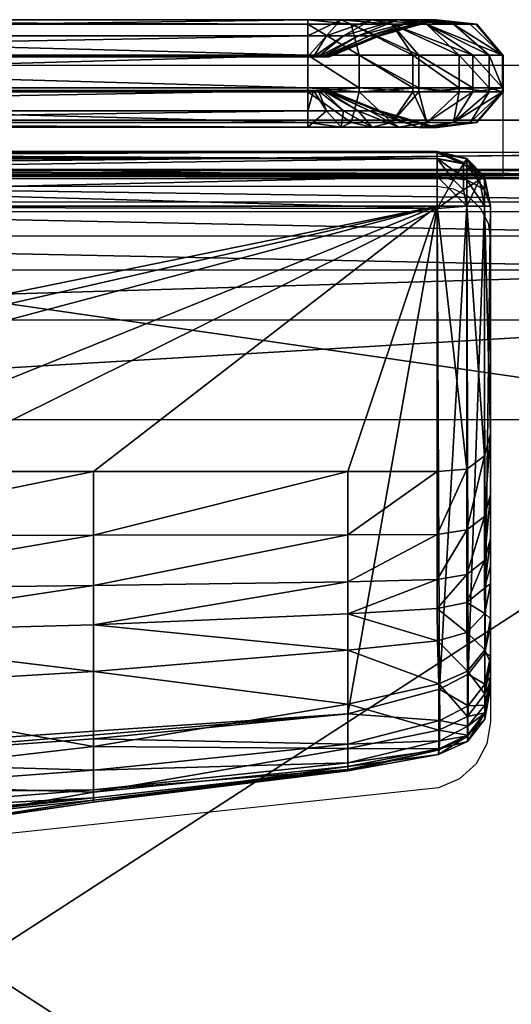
# Model space of a CAD drawing. Header units: inches. Extents: x -211 to 145, y -42 to 108.
# Tile 76 of 222: x -95.34 to -89.5, y 96.1 to 107.81. Entities that reach past the tile are written whole.
import ezdxf

# ---------------------------------------------------------------- set-up
doc = ezdxf.new("R2010")
doc.units = ezdxf.units.IN
doc.header["$MEASUREMENT"] = 0
for name, color, linetype in [('A-FURN', 7, 'Continuous'), ('A-FURN-P-SEAT', 2, 'Continuous'), ('A-FURN-P-SEAT-T', 2, 'Continuous')]:
    doc.layers.add(name, color=color, linetype=linetype)
doc.layers.add('CET color Grey57', color=7, linetype='Continuous', true_color=0x91938e)
doc.layers.add('CET color Grey65', color=7, linetype='Continuous', true_color=0xa4a5aa)
doc.styles.add('Arial', font='arial.ttf')

# ---------------------------------------------------------------- blocks, each defined once
blk = doc.blocks.new('*C25')
at = {"layer": 'A-FURN-P-SEAT', "linetype": 'Continuous'}
blk.add_line((16.25, 15.697), (16.25, 17.01), dxfattribs=at)
blk.add_line((16.25, 15.697), (16.25, 17.01), dxfattribs=at)
for points in [[(-24.537, -17.01), (-24.537, 16.216), (-24.477, 16.52), (-24.305, 16.777), (-24.047, 16.95), (-23.743, 17.01), (23.743, 17.01), (24.047, 16.95), (24.305, 16.777), (24.477, 16.52), (24.537, 16.216), (24.537, -17.01)], [(23.881, -17.01), (23.881, 15.559), (23.82, 15.863), (23.648, 16.121), (23.391, 16.293), (23.087, 16.354), (-23.087, 16.354), (-23.391, 16.293), (-23.648, 16.121), (-23.82, 15.863), (-23.881, 15.559), (-23.881, -17.01)], [(-24.537, -17.01), (-24.537, 16.216), (-24.477, 16.52), (-24.305, 16.777), (-24.047, 16.95), (-23.743, 17.01), (23.743, 17.01), (24.047, 16.95), (24.305, 16.777), (24.477, 16.52), (24.537, 16.216), (24.537, -17.01)], [(23.881, -17.01), (23.881, 15.559), (23.82, 15.863), (23.648, 16.121), (23.391, 16.293), (23.087, 16.354), (-23.087, 16.354), (-23.391, 16.293), (-23.648, 16.121), (-23.82, 15.863), (-23.881, 15.559), (-23.881, -17.01)], [(-23.881, -17.01), (-23.881, 15.559), (-23.82, 15.863), (-23.648, 16.121), (-23.391, 16.293), (-23.087, 16.354), (23.087, 16.354), (23.391, 16.293), (23.648, 16.121), (23.82, 15.863), (23.881, 15.559), (23.881, -17.01)], [(23.224, -17.01), (23.224, 14.903), (23.164, 15.207), (22.992, 15.464), (22.734, 15.637), (22.43, 15.697), (-22.43, 15.697), (-22.734, 15.637), (-22.992, 15.464), (-23.164, 15.207), (-23.224, 14.903), (-23.224, -17.01)], [(-23.881, -17.01), (-23.881, 15.559), (-23.82, 15.863), (-23.648, 16.121), (-23.391, 16.293), (-23.087, 16.354), (23.087, 16.354), (23.391, 16.293), (23.648, 16.121), (23.82, 15.863), (23.881, 15.559), (23.881, -17.01)], [(23.224, -17.01), (23.224, 14.903), (23.164, 15.207), (22.992, 15.464), (22.734, 15.637), (22.43, 15.697), (-22.43, 15.697), (-22.734, 15.637), (-22.992, 15.464), (-23.164, 15.207), (-23.224, 14.903), (-23.224, -17.01)], [(-15.463, 15.57), (15.463, 15.57), (15.66, 15.539), (15.837, 15.448), (15.978, 15.307), (16.069, 15.13), (16.1, 14.933), (16.1, 9.21), (16.056, 8.944), (15.927, 8.708), (15.729, 8.526), (15.482, 8.419), (0, 6.772), (-15.482, 8.419)], [(-15.463, 15.57), (15.463, 15.57), (15.66, 15.539), (15.837, 15.448), (15.978, 15.307), (16.069, 15.13), (16.1, 14.933), (16.1, 9.21), (16.056, 8.944), (15.927, 8.708), (15.729, 8.526), (15.482, 8.419), (0, 6.772), (-15.482, 8.419)]]:
    blk.add_lwpolyline(points, dxfattribs=at)
blk.add_lwpolyline([(-22.01, -17.01), (-22.312, -16.95), (-22.567, -16.779), (-22.737, -16.524), (-22.797, -16.223), (-22.797, 14.483), (-22.737, 14.784), (-22.567, 15.039), (-22.312, 15.21), (-22.01, 15.27), (22.01, 15.27), (22.312, 15.21), (22.567, 15.039), (22.737, 14.784), (22.797, 14.483), (22.797, -16.223), (22.737, -16.524), (22.567, -16.779), (22.312, -16.95), (22.01, -17.01), (-22.01, -17.01)], close=True, dxfattribs=at)
blk.add_lwpolyline([(-22.01, -17.01), (-22.312, -16.95), (-22.567, -16.779), (-22.737, -16.524), (-22.797, -16.223), (-22.797, 14.483), (-22.737, 14.784), (-22.567, 15.039), (-22.312, 15.21), (-22.01, 15.27), (22.01, 15.27), (22.312, 15.21), (22.567, 15.039), (22.737, 14.784), (22.797, 14.483), (22.797, -16.223), (22.737, -16.524), (22.567, -16.779), (22.312, -16.95), (22.01, -17.01), (-22.01, -17.01)], close=True, dxfattribs=at)
at = {"layer": 'A-FURN-P-SEAT-T', "linetype": 'Continuous', "style": 'Arial'}
blk.add_attdef('ITEXT', (-9.252, -17.234), '', height=2.8, dxfattribs=at).dxf.unprotected_set("ltscale", 0)
blk = doc.blocks.new('*C47')
at = {"layer": 'CET color Grey57', "linetype": 'Continuous'}
mesh = blk.add_polyface(dxfattribs=at)
corners = [(13.929, 17.127, 49.909), (13.929, 17.497, 49.595), (0, 17.494, 49.595), (0, 17.128, 49.909), (13.929, 17.549, 49.112), (0, 17.55, 49.119), (13.929, 17.358, 48.442), (0, 17.357, 48.443), (13.929, 17.107, 47.839), (0, 17.11, 47.839), (14.538, 17.127, 49.899), (13.929, 16.742, 49.909), (14.538, 16.742, 49.9), (14.148, 17.358, 48.413), (13.993, 17.107, 47.831), (14.32, 17.549, 49.061), (14.444, 17.497, 49.528), (13.929, 17.127, 0.383), (0, 17.128, 0.383), (0, 17.494, 0.696), (13.929, 17.497, 0.696), (0, 17.55, 1.173), (13.929, 17.549, 1.18), (0, 17.357, 1.849), (13.929, 17.358, 1.85), (0, 17.11, 2.453), (13.929, 17.107, 2.453), (14.537, 17.127, 0.384), (14.537, 16.742, 0.384), (13.929, 16.742, 0.383), (13.993, 17.107, 2.461), (14.148, 17.358, 1.878), (14.32, 17.549, 1.231), (14.444, 17.497, 0.763), (0, 16.742, 49.909), (0, 16.742, 0.383), (14.18, 17.107, 13.817), (14.051, 17.107, 47.807), (14.1, 17.107, 47.77), (14.138, 17.107, 47.72), (14.162, 17.107, 47.663), (14.17, 17.107, 47.603)]
mesh.append_faces([[corners[k] for k in face] for face in [(0, 1, 2, 0), (0, 2, 3, 0), (1, 4, 5, 1), (1, 5, 2, 1), (4, 6, 7, 4), (4, 7, 5, 4), (6, 8, 9, 6), (6, 9, 7, 6), (1, 0, 10, 1), (0, 11, 12, 0), (8, 6, 13, 8), (8, 13, 14, 8), (6, 4, 15, 6), (4, 1, 16, 4), (17, 18, 19, 17), (17, 19, 20, 17), (20, 19, 21, 20), (20, 21, 22, 20), (22, 21, 23, 22), (22, 23, 24, 22), (24, 23, 25, 24), (24, 25, 26, 24), (20, 27, 17, 20), (17, 28, 29, 17), (26, 30, 31, 26), (26, 31, 24, 26), (24, 31, 32, 24), (24, 32, 22, 24), (22, 33, 20, 22), (11, 0, 3, 11), (11, 3, 34, 11), (35, 18, 17, 35), (35, 17, 29, 35), (36, 30, 26, 36), (36, 26, 8, 36), (8, 14, 37, 8), (8, 37, 38, 8), (8, 38, 39, 8), (8, 39, 40, 8), (8, 40, 41, 8), (8, 41, 36, 8), (9, 8, 26, 9), (9, 26, 25, 9)]])
mesh = blk.add_polyface(dxfattribs=at)
corners = [(13.929, 17.497, 49.595), (14.538, 17.127, 49.899), (14.444, 17.497, 49.528), (13.929, 17.127, 49.909), (14.538, 16.742, 49.9), (13.929, 17.358, 48.442), (14.32, 17.549, 49.061), (14.148, 17.358, 48.413), (13.929, 17.549, 49.112), (13.993, 17.107, 47.831), (14.351, 17.358, 48.33), (14.051, 17.107, 47.807), (14.685, 17.549, 48.911), (14.926, 17.497, 49.33), (14.525, 17.358, 48.197), (14.1, 17.107, 47.77), (14.998, 17.549, 48.671), (14.659, 17.358, 48.023), (14.138, 17.107, 47.72), (14.744, 17.358, 47.82), (14.162, 17.107, 47.663), (14.773, 17.358, 47.603), (14.17, 17.107, 47.603), (14.783, 17.357, 13.817), (14.18, 17.107, 13.817), (13.929, 17.497, 0.696), (14.444, 17.497, 0.763), (14.537, 17.127, 0.384), (13.929, 17.127, 0.383), (14.537, 16.742, 0.384), (13.929, 17.549, 1.18), (14.32, 17.549, 1.231), (13.993, 17.107, 2.461), (14.051, 17.107, 2.484), (14.351, 17.358, 1.962), (14.148, 17.358, 1.878), (14.685, 17.549, 1.381), (14.926, 17.497, 0.962), (14.1, 17.107, 2.522), (14.525, 17.358, 2.095), (14.998, 17.549, 1.62), (14.138, 17.107, 2.571), (14.659, 17.358, 2.269), (14.162, 17.107, 2.629), (14.744, 17.358, 2.472), (14.17, 17.107, 2.689), (14.773, 17.358, 2.689)]
mesh.append_faces([[corners[k] for k in face] for face in [(0, 1, 2, 0), (3, 4, 1, 3), (5, 6, 7, 5), (8, 2, 6, 8), (9, 7, 10, 9), (9, 10, 11, 9), (7, 6, 12, 7), (7, 12, 10, 7), (6, 2, 13, 6), (11, 10, 14, 11), (11, 14, 15, 11), (10, 16, 14, 10), (15, 14, 17, 15), (15, 17, 18, 15), (18, 17, 19, 18), (18, 19, 20, 18), (20, 19, 21, 20), (20, 21, 22, 20), (22, 21, 23, 22), (22, 23, 24, 22), (25, 26, 27, 25), (28, 27, 29, 28), (30, 31, 26, 30), (32, 33, 34, 32), (32, 34, 35, 32), (35, 34, 36, 35), (35, 36, 31, 35), (31, 37, 26, 31), (33, 38, 39, 33), (33, 39, 34, 33), (34, 39, 40, 34), (38, 41, 42, 38), (38, 42, 39, 38), (41, 43, 44, 41), (41, 44, 42, 41), (43, 45, 46, 43), (43, 46, 44, 43), (45, 24, 23, 45), (45, 23, 46, 45), (24, 45, 43, 24), (24, 43, 41, 24), (24, 41, 38, 24), (24, 38, 33, 24), (24, 33, 32, 24)]])
mesh = blk.add_polyface(dxfattribs=at)
corners = [(14.444, 17.497, 49.528), (14.538, 17.127, 49.899), (15.177, 17.127, 49.766), (14.926, 17.497, 49.33), (14.538, 16.742, 49.9), (15.177, 16.742, 49.766), (14.32, 17.549, 49.061), (14.685, 17.549, 48.911), (15.726, 17.127, 49.399), (15.339, 17.497, 49.014), (15.726, 16.742, 49.399), (14.351, 17.358, 48.33), (14.998, 17.549, 48.671), (14.525, 17.358, 48.197), (15.239, 17.549, 48.359), (14.659, 17.358, 48.023), (15.657, 17.497, 48.602), (15.39, 17.549, 47.995), (14.744, 17.358, 47.82), (15.857, 17.497, 48.121), (15.443, 17.549, 47.604), (14.773, 17.358, 47.603), (15.453, 17.548, 13.817), (14.783, 17.357, 13.817), (14.444, 17.497, 0.763), (14.926, 17.497, 0.962), (15.245, 17.127, 0.403), (14.537, 17.127, 0.384), (15.245, 16.742, 0.403), (14.537, 16.742, 0.384), (14.32, 17.549, 1.231), (14.685, 17.549, 1.381), (15.339, 17.497, 1.278), (15.89, 17.127, 0.717), (15.89, 16.742, 0.717), (14.351, 17.358, 1.962), (14.998, 17.549, 1.62), (14.525, 17.358, 2.095), (14.659, 17.358, 2.269), (15.239, 17.549, 1.933), (15.657, 17.497, 1.69), (14.744, 17.358, 2.472), (15.39, 17.549, 2.297), (15.857, 17.497, 2.171), (14.773, 17.358, 2.689), (15.443, 17.549, 2.688)]
mesh.append_faces([[corners[k] for k in face] for face in [(0, 1, 2, 0), (0, 2, 3, 0), (1, 4, 5, 1), (1, 5, 2, 1), (6, 3, 7, 6), (3, 2, 8, 3), (3, 8, 9, 3), (2, 5, 10, 2), (11, 7, 12, 11), (7, 3, 9, 7), (7, 9, 12, 7), (13, 12, 14, 13), (13, 14, 15, 13), (12, 9, 16, 12), (12, 16, 14, 12), (15, 14, 17, 15), (15, 17, 18, 15), (14, 19, 17, 14), (18, 17, 20, 18), (18, 20, 21, 18), (21, 20, 22, 21), (21, 22, 23, 21), (24, 25, 26, 24), (24, 26, 27, 24), (27, 26, 28, 27), (27, 28, 29, 27), (30, 31, 25, 30), (25, 32, 33, 25), (25, 33, 26, 25), (26, 34, 28, 26), (35, 36, 31, 35), (31, 36, 32, 31), (31, 32, 25, 31), (37, 38, 39, 37), (37, 39, 36, 37), (36, 39, 40, 36), (36, 40, 32, 36), (38, 41, 42, 38), (38, 42, 39, 38), (39, 42, 43, 39), (41, 44, 45, 41), (41, 45, 42, 41), (44, 23, 22, 44), (44, 22, 45, 44)]])
mesh = blk.add_polyface(dxfattribs=at)
corners = [(15.177, 17.127, 49.766), (15.726, 16.742, 49.399), (15.726, 17.127, 49.399), (15.339, 17.497, 49.014), (16.084, 17.127, 48.815), (15.657, 17.497, 48.602), (16.084, 16.742, 48.815), (16.24, 17.127, 48.214), (15.857, 17.497, 48.121), (16.24, 16.742, 48.214), (15.239, 17.549, 48.359), (16.24, 17.127, 47.605), (15.926, 17.497, 47.604), (16.24, 16.742, 47.605), (15.39, 17.549, 47.995), (15.443, 17.549, 47.604), (16.25, 17.126, 13.817), (15.936, 17.496, 13.817), (16.25, 16.742, 13.817), (15.453, 17.548, 13.817), (15.245, 17.127, 0.403), (15.89, 17.127, 0.717), (15.89, 16.742, 0.717), (15.339, 17.497, 1.278), (15.657, 17.497, 1.69), (16.242, 17.127, 1.39), (16.242, 16.742, 1.39), (15.857, 17.497, 2.171), (16.241, 17.127, 2.07), (16.241, 16.742, 2.07), (15.239, 17.549, 1.933), (15.926, 17.497, 2.687), (16.24, 17.127, 2.687), (16.24, 16.742, 2.687), (15.39, 17.549, 2.297), (15.443, 17.549, 2.688)]
mesh.append_faces([[corners[k] for k in face] for face in [(0, 1, 2, 0), (3, 2, 4, 3), (3, 4, 5, 3), (2, 1, 6, 2), (2, 6, 4, 2), (5, 4, 7, 5), (5, 7, 8, 5), (4, 6, 9, 4), (4, 9, 7, 4), (10, 5, 8, 10), (8, 7, 11, 8), (8, 11, 12, 8), (7, 9, 13, 7), (7, 13, 11, 7), (14, 8, 12, 14), (14, 12, 15, 14), (12, 11, 16, 12), (12, 16, 17, 12), (11, 13, 18, 11), (11, 18, 16, 11), (15, 12, 17, 15), (15, 17, 19, 15), (20, 21, 22, 20), (23, 24, 25, 23), (23, 25, 21, 23), (21, 25, 26, 21), (21, 26, 22, 21), (24, 27, 28, 24), (24, 28, 25, 24), (25, 28, 29, 25), (25, 29, 26, 25), (30, 27, 24, 30), (27, 31, 32, 27), (27, 32, 28, 27), (28, 32, 33, 28), (28, 33, 29, 28), (34, 35, 31, 34), (34, 31, 27, 34), (31, 17, 16, 31), (31, 16, 32, 31), (32, 16, 18, 32), (32, 18, 33, 32), (35, 19, 17, 35), (35, 17, 31, 35)]])
mesh = blk.add_polyface(dxfattribs=at)
corners = [(13.929, 16.709, 47.839), (13.929, 16.466, 48.444), (0, 16.465, 48.443), (0, 16.711, 47.839), (13.929, 16.271, 49.126), (0, 16.271, 49.119), (13.929, 16.329, 49.596), (0, 16.327, 49.595), (13.929, 16.692, 49.909), (0, 16.693, 49.909), (13.929, 16.742, 49.909), (0, 16.742, 49.909), (14.444, 16.329, 49.529), (14.324, 16.271, 49.074), (14.149, 16.466, 48.416), (13.993, 16.709, 47.831), (13.929, 16.709, 2.453), (0, 16.711, 2.453), (0, 16.465, 1.849), (13.929, 16.466, 1.848), (0, 16.271, 1.173), (13.929, 16.271, 1.166), (0, 16.327, 0.696), (13.929, 16.329, 0.696), (0, 16.693, 0.383), (13.929, 16.692, 0.383), (0, 16.742, 0.383), (13.929, 16.742, 0.383), (14.444, 16.329, 0.763), (14.324, 16.271, 1.217), (14.149, 16.466, 1.876), (13.993, 16.709, 2.461), (14.538, 16.692, 49.9), (14.18, 16.708, 13.817), (14.051, 16.709, 2.484), (14.1, 16.709, 2.522), (14.138, 16.709, 2.571), (14.162, 16.709, 2.629), (14.17, 16.709, 2.689)]
mesh.append_faces([[corners[k] for k in face] for face in [(0, 1, 2, 0), (0, 2, 3, 0), (1, 4, 5, 1), (1, 5, 2, 1), (4, 6, 7, 4), (4, 7, 5, 4), (6, 8, 9, 6), (6, 9, 7, 6), (8, 10, 11, 8), (8, 11, 9, 8), (8, 6, 12, 8), (6, 4, 13, 6), (4, 1, 14, 4), (4, 14, 13, 4), (1, 0, 15, 1), (1, 15, 14, 1), (16, 17, 18, 16), (16, 18, 19, 16), (19, 18, 20, 19), (19, 20, 21, 19), (21, 20, 22, 21), (21, 22, 23, 21), (23, 22, 24, 23), (23, 24, 25, 23), (25, 24, 26, 25), (25, 26, 27, 25), (25, 28, 23, 25), (23, 29, 21, 23), (21, 29, 30, 21), (21, 30, 19, 21), (19, 30, 31, 19), (19, 31, 16, 19), (10, 8, 32, 10), (33, 15, 0, 33), (0, 16, 33, 0), (16, 31, 34, 16), (16, 34, 35, 16), (16, 35, 36, 16), (16, 36, 37, 16), (16, 37, 38, 16), (16, 38, 33, 16), (17, 16, 0, 17), (17, 0, 3, 17)]])
mesh = blk.add_polyface(dxfattribs=at)
corners = [(13.929, 16.692, 49.909), (14.444, 16.329, 49.529), (14.538, 16.692, 49.9), (13.929, 16.329, 49.596), (14.324, 16.271, 49.074), (14.926, 16.329, 49.33), (14.692, 16.271, 48.923), (14.149, 16.466, 48.416), (14.352, 16.466, 48.332), (13.993, 16.709, 47.831), (14.051, 16.709, 47.807), (14.527, 16.466, 48.198), (14.1, 16.709, 47.77), (14.138, 16.709, 47.72), (14.661, 16.466, 48.024), (14.162, 16.709, 47.663), (14.746, 16.466, 47.821), (14.17, 16.709, 47.603), (14.775, 16.466, 47.603), (14.18, 16.708, 13.817), (13.929, 16.692, 0.383), (14.537, 16.692, 0.384), (14.444, 16.329, 0.763), (13.929, 16.329, 0.696), (14.324, 16.271, 1.217), (14.926, 16.329, 0.961), (14.692, 16.271, 1.369), (14.352, 16.466, 1.96), (14.149, 16.466, 1.876), (14.051, 16.709, 2.484), (13.993, 16.709, 2.461), (14.527, 16.466, 2.093), (14.1, 16.709, 2.522), (14.661, 16.466, 2.268), (14.138, 16.709, 2.571), (14.746, 16.466, 2.471), (14.162, 16.709, 2.629), (14.775, 16.466, 2.688), (14.17, 16.709, 2.689), (13.929, 16.742, 49.909), (14.538, 16.742, 49.9), (14.537, 16.742, 0.384), (13.929, 16.742, 0.383)]
mesh.append_faces([[corners[k] for k in face] for face in [(0, 1, 2, 0), (3, 4, 1, 3), (2, 1, 5, 2), (1, 4, 6, 1), (4, 7, 8, 4), (4, 8, 6, 4), (7, 9, 10, 7), (7, 10, 8, 7), (6, 8, 11, 6), (8, 10, 12, 8), (8, 12, 11, 8), (11, 12, 13, 11), (11, 13, 14, 11), (14, 13, 15, 14), (14, 15, 16, 14), (16, 15, 17, 16), (16, 17, 18, 16), (18, 17, 19, 18), (20, 21, 22, 20), (23, 22, 24, 23), (21, 25, 22, 21), (22, 26, 24, 22), (24, 26, 27, 24), (24, 27, 28, 24), (28, 27, 29, 28), (28, 29, 30, 28), (26, 31, 27, 26), (27, 31, 32, 27), (27, 32, 29, 27), (31, 33, 34, 31), (31, 34, 32, 31), (33, 35, 36, 33), (33, 36, 34, 33), (35, 37, 38, 35), (35, 38, 36, 35), (37, 19, 38, 37), (39, 2, 40, 39), (41, 21, 20, 41), (41, 20, 42, 41), (19, 17, 15, 19), (19, 15, 13, 19), (19, 13, 12, 19), (19, 12, 10, 19), (19, 10, 9, 19)]])
mesh = blk.add_polyface(dxfattribs=at)
corners = [(14.538, 16.692, 49.9), (14.926, 16.329, 49.33), (15.177, 16.692, 49.766), (14.444, 16.329, 49.529), (14.692, 16.271, 48.923), (15.34, 16.329, 49.014), (15.726, 16.692, 49.399), (15.008, 16.271, 48.681), (14.527, 16.466, 48.198), (15.251, 16.27, 48.366), (15.657, 16.329, 48.602), (14.661, 16.466, 48.024), (15.404, 16.27, 47.999), (14.746, 16.466, 47.821), (14.775, 16.466, 47.603), (15.456, 16.27, 47.604), (14.785, 16.465, 13.817), (15.466, 16.27, 13.817), (14.18, 16.708, 13.817), (14.537, 16.692, 0.384), (15.245, 16.692, 0.403), (14.926, 16.329, 0.961), (14.444, 16.329, 0.763), (14.692, 16.271, 1.369), (15.89, 16.692, 0.717), (15.34, 16.329, 1.277), (15.008, 16.271, 1.611), (14.527, 16.466, 2.093), (15.657, 16.329, 1.69), (15.251, 16.27, 1.926), (14.661, 16.466, 2.268), (15.404, 16.27, 2.293), (14.746, 16.466, 2.471), (15.456, 16.27, 2.688), (14.775, 16.466, 2.688), (14.538, 16.742, 49.9), (15.177, 16.742, 49.766), (15.726, 16.742, 49.399), (15.245, 16.742, 0.403), (14.537, 16.742, 0.384)]
mesh.append_faces([[corners[k] for k in face] for face in [(0, 1, 2, 0), (3, 4, 1, 3), (2, 1, 5, 2), (2, 5, 6, 2), (1, 4, 7, 1), (1, 7, 5, 1), (4, 8, 7, 4), (5, 7, 9, 5), (5, 9, 10, 5), (7, 8, 11, 7), (7, 11, 9, 7), (10, 9, 12, 10), (9, 11, 13, 9), (9, 13, 12, 9), (12, 13, 14, 12), (12, 14, 15, 12), (15, 14, 16, 15), (15, 16, 17, 15), (14, 18, 16, 14), (19, 20, 21, 19), (22, 21, 23, 22), (20, 24, 25, 20), (20, 25, 21, 20), (21, 25, 26, 21), (21, 26, 23, 21), (23, 26, 27, 23), (25, 28, 29, 25), (25, 29, 26, 25), (26, 29, 30, 26), (26, 30, 27, 26), (28, 31, 29, 28), (29, 31, 32, 29), (29, 32, 30, 29), (31, 33, 34, 31), (31, 34, 32, 31), (33, 17, 16, 33), (33, 16, 34, 33), (34, 16, 18, 34), (35, 0, 2, 35), (35, 2, 36, 35), (36, 2, 6, 36), (36, 6, 37, 36), (38, 20, 19, 38), (38, 19, 39, 38)]])
mesh = blk.add_polyface(dxfattribs=at)
corners = [(15.726, 16.692, 49.399), (15.34, 16.329, 49.014), (15.657, 16.329, 48.602), (16.084, 16.692, 48.815), (15.858, 16.329, 48.121), (16.24, 16.692, 48.214), (15.404, 16.27, 47.999), (15.927, 16.329, 47.604), (16.24, 16.692, 47.605), (15.456, 16.27, 47.604), (15.936, 16.328, 13.817), (16.25, 16.691, 13.817), (15.466, 16.27, 13.817), (15.89, 16.692, 0.717), (16.242, 16.692, 1.39), (15.657, 16.329, 1.69), (15.34, 16.329, 1.277), (16.241, 16.692, 2.07), (15.858, 16.329, 2.171), (15.404, 16.27, 2.293), (16.24, 16.692, 2.687), (15.927, 16.329, 2.687), (15.456, 16.27, 2.688), (15.726, 16.742, 49.399), (16.084, 16.742, 48.815), (16.24, 16.742, 48.214), (16.24, 16.742, 47.605), (16.25, 16.742, 13.817), (15.89, 16.742, 0.717), (15.245, 16.692, 0.403), (15.245, 16.742, 0.403), (16.242, 16.742, 1.39), (16.241, 16.742, 2.07), (16.24, 16.742, 2.687)]
mesh.append_faces([[corners[k] for k in face] for face in [(0, 1, 2, 0), (0, 2, 3, 0), (3, 2, 4, 3), (3, 4, 5, 3), (2, 6, 4, 2), (5, 4, 7, 5), (5, 7, 8, 5), (4, 6, 9, 4), (4, 9, 7, 4), (8, 7, 10, 8), (8, 10, 11, 8), (7, 9, 12, 7), (7, 12, 10, 7), (13, 14, 15, 13), (13, 15, 16, 13), (14, 17, 18, 14), (14, 18, 15, 14), (15, 18, 19, 15), (17, 20, 21, 17), (17, 21, 18, 17), (18, 21, 22, 18), (18, 22, 19, 18), (20, 11, 10, 20), (20, 10, 21, 20), (21, 10, 12, 21), (21, 12, 22, 21), (23, 0, 3, 23), (23, 3, 24, 23), (24, 3, 5, 24), (24, 5, 25, 24), (25, 5, 8, 25), (25, 8, 26, 25), (26, 8, 11, 26), (26, 11, 27, 26), (28, 13, 29, 28), (28, 29, 30, 28), (31, 14, 13, 31), (31, 13, 28, 31), (32, 17, 14, 32), (32, 14, 31, 32), (33, 20, 17, 33), (33, 17, 32, 33), (27, 11, 20, 27), (27, 20, 33, 27)]])
at = {"layer": 'CET color Grey65', "linetype": 'Continuous'}
mesh = blk.add_polyface(dxfattribs=at)
corners = [(-22.217, -16.076, 12.225), (-22.184, -15.958, 15.894), (-22.203, 15.758, 15.764), (-19.951, 15.769, 12.225), (-19.951, -16.062, 15.763), (-19.951, 15.657, 15.9), (-23.002, -0.128, 12.225), (-23.004, 12.795, 12.225), (-22.888, 12.795, 15.901), (-22.988, -0.128, 15.763), (-22.99, -12.831, 15.763), (-22.427, -16.263, 13.994), (-23.214, 15.183, 13.994), (-19.951, -16.263, 13.994), (-19.951, 15.971, 13.994), (-23.214, -12.831, 13.994), (-23.212, -0.128, 13.994), (-23.214, 12.795, 13.994), (-23.004, 14.981, 12.225), (-22.99, -15.274, 15.764), (-22.886, 14.953, 15.895), (-23.214, -15.475, 13.994), (-22.427, 15.971, 13.994), (-22.561, -16.027, 12.225), (-22.808, -15.88, 12.225), (-22.955, 15.326, 12.225), (-22.807, 15.572, 12.225), (-22.941, -15.619, 15.764), (-22.794, -15.865, 15.764), (-22.503, -15.912, 15.894), (-22.547, 15.709, 15.764), (-22.794, 15.562, 15.764), (-22.84, 15.272, 15.894), (-22.771, -16.214, 13.994), (-23.017, -16.066, 13.994), (-23.165, -15.82, 13.994), (-23.165, 15.528, 13.994), (-23.017, 15.774, 13.994), (-22.771, 15.921, 13.994), (-22.217, 15.769, 12.225), (-22.203, -16.062, 15.764), (-22.184, 15.654, 15.894), (-19.951, -16.077, 12.225), (-19.951, -15.961, 15.9), (-19.951, 15.759, 15.763), (-23.004, -12.831, 12.225), (-22.99, 12.795, 15.763), (-22.886, -0.128, 15.901), (-22.888, -12.831, 15.901), (-23.004, -15.289, 12.225), (-22.886, -15.257, 15.895), (-22.99, 14.971, 15.764), (-22.955, -15.634, 12.225), (-22.561, 15.72, 12.225), (-22.84, -15.576, 15.894), (-22.716, -15.788, 15.893), (-22.547, -16.013, 15.764), (-22.503, 15.608, 15.894), (-22.716, 15.484, 15.893), (-22.941, 15.316, 15.764), (-22.21, -16.06, 12.171), (-22.21, 15.752, 12.171), (-19.951, 15.752, 12.171), (-19.951, -16.06, 12.171), (-22.987, -12.831, 12.171), (-22.985, -0.128, 12.171), (-22.987, 12.795, 12.171), (-22.987, -15.283, 12.171), (-22.987, 14.974, 12.171), (-22.551, -16.011, 12.171), (-22.793, -15.866, 12.171), (-22.938, -15.624, 12.171), (-22.938, 15.316, 12.171), (-22.793, 15.558, 12.171), (-22.551, 15.703, 12.171), (0, -15.955, 15.9), (0, 15.662, 15.9), (0, 15.976, 13.994), (0, 15.774, 12.225), (0, 15.764, 15.763), (0, 15.757, 12.171), (0, -16.055, 12.171), (19.946, -16.077, 12.225), (0, -16.071, 12.225), (0, -16.258, 13.994), (19.946, -16.263, 13.994), (23, 12.795, 12.225), (23.002, -0.128, 12.225), (23.211, -0.128, 13.994), (23.209, 12.795, 13.994), (19.946, -16.062, 15.763), (22.198, -16.062, 15.764), (22.422, -16.263, 13.994), (19.946, 15.769, 12.225), (22.212, 15.769, 12.225), (22.422, 15.971, 13.994), (19.946, 15.971, 13.994), (23, -12.831, 12.225), (23, -15.289, 12.225), (23.209, -15.475, 13.994), (23.209, -12.831, 13.994), (22.986, 12.795, 15.763), (22.986, 14.971, 15.764), (23.209, 15.183, 13.994), (22.988, -0.128, 15.763), (22.212, -16.076, 12.225), (22.198, 15.758, 15.764), (19.946, 15.759, 15.763), (22.986, -15.274, 15.764), (22.986, -12.831, 15.763), (23, 14.981, 12.225), (22.543, -16.013, 15.764), (22.766, -16.214, 13.994), (22.557, 15.72, 12.225), (22.766, 15.921, 13.994), (22.557, -16.027, 12.225), (22.543, 15.709, 15.764), (22.789, -15.865, 15.764), (23.012, -16.066, 13.994), (22.936, -15.619, 15.764), (23.16, -15.82, 13.994), (22.803, 15.572, 12.225), (23.012, 15.774, 13.994), (22.95, 15.326, 12.225), (23.16, 15.528, 13.994), (22.803, -15.88, 12.225), (22.95, -15.634, 12.225), (22.789, 15.562, 15.764), (22.936, 15.316, 15.764), (22.883, 12.795, 15.901), (22.886, -0.128, 15.901), (19.946, -15.961, 15.9), (22.711, -15.788, 15.893), (22.499, -15.912, 15.894), (22.179, -15.958, 15.894), (22.883, -12.831, 15.901), (22.712, 15.484, 15.893), (22.835, 15.272, 15.894), (22.881, 14.953, 15.895), (22.881, -15.257, 15.895), (22.835, -15.576, 15.894), (19.946, 15.657, 15.9), (22.179, 15.654, 15.894), (22.499, 15.608, 15.894), (0, -16.057, 15.763), (22.982, -15.283, 12.171), (22.934, -15.624, 12.171), (22.205, 15.752, 12.171), (22.547, 15.703, 12.171), (22.547, -16.011, 12.171), (22.205, -16.06, 12.171), (22.788, -15.866, 12.171), (22.934, 15.316, 12.171), (22.982, 14.974, 12.171), (22.788, 15.558, 12.171), (22.982, -12.831, 12.171), (19.946, 15.752, 12.171), (19.946, -16.06, 12.171), (22.985, -0.128, 12.171), (22.982, 12.795, 12.171)]
mesh.append_faces([[corners[k] for k in face] for face in [(42, 83, 84, 42), (42, 84, 13, 42), (7, 6, 16, 7), (7, 16, 17, 7), (4, 40, 11, 4), (4, 11, 13, 4), (3, 39, 22, 3), (3, 22, 14, 3), (45, 49, 21, 45), (45, 21, 15, 45), (6, 45, 15, 6), (6, 15, 16, 6), (46, 51, 12, 46), (46, 12, 17, 46), (16, 9, 46, 16), (16, 46, 17, 16), (11, 0, 42, 11), (11, 42, 13, 11), (22, 2, 44, 22), (22, 44, 14, 22), (14, 44, 79, 14), (14, 79, 77, 14), (21, 19, 10, 21), (21, 10, 15, 21), (15, 10, 9, 15), (15, 9, 16, 15), (12, 18, 7, 12), (12, 7, 17, 12), (40, 56, 33, 40), (40, 33, 11, 40), (39, 53, 38, 39), (39, 38, 22, 39), (11, 33, 23, 11), (11, 23, 0, 11), (22, 38, 30, 22), (22, 30, 2, 22), (56, 28, 34, 56), (56, 34, 33, 56), (28, 27, 35, 28), (28, 35, 34, 28), (27, 19, 21, 27), (27, 21, 35, 27), (53, 26, 37, 53), (53, 37, 38, 53), (26, 25, 36, 26), (26, 36, 37, 26), (25, 18, 12, 25), (25, 12, 36, 25), (33, 34, 24, 33), (33, 24, 23, 33), (34, 35, 52, 34), (34, 52, 24, 34), (35, 21, 49, 35), (35, 49, 52, 35), (38, 37, 31, 38), (38, 31, 30, 38), (37, 36, 59, 37), (37, 59, 31, 37), (36, 12, 51, 36), (36, 51, 59, 36), (1, 40, 4, 1), (1, 4, 43, 1), (20, 51, 46, 20), (20, 46, 8, 20), (43, 4, 144, 43), (43, 144, 75, 43), (5, 44, 2, 5), (5, 2, 41, 5), (8, 46, 9, 8), (8, 9, 47, 8), (47, 9, 10, 47), (47, 10, 48, 47), (48, 10, 19, 48), (48, 19, 50, 48), (49, 67, 71, 49), (49, 71, 52, 49), (39, 61, 74, 39), (39, 74, 53, 39), (40, 1, 29, 40), (40, 29, 56, 40), (51, 20, 32, 51), (51, 32, 59, 51), (23, 69, 60, 23), (23, 60, 0, 23), (24, 70, 69, 24), (24, 69, 23, 24), (52, 71, 70, 52), (52, 70, 24, 52), (25, 72, 68, 25), (25, 68, 18, 25), (26, 73, 72, 26), (26, 72, 25, 26), (53, 74, 73, 53), (53, 73, 26, 53), (27, 54, 50, 27), (27, 50, 19, 27), (28, 55, 54, 28), (28, 54, 27, 28), (56, 29, 55, 56), (56, 55, 28, 56), (30, 57, 41, 30), (30, 41, 2, 30), (31, 58, 57, 31), (31, 57, 30, 31), (59, 32, 58, 59), (59, 58, 31, 59), (67, 49, 45, 67), (67, 45, 64, 67), (61, 39, 3, 61), (61, 3, 62, 61), (62, 3, 78, 62), (62, 78, 80, 62), (63, 42, 0, 63), (63, 0, 60, 63), (64, 45, 6, 64), (64, 6, 65, 64), (65, 6, 7, 65), (65, 7, 66, 65), (66, 7, 18, 66), (66, 18, 68, 66), (78, 3, 14, 78), (78, 14, 77, 78), (144, 4, 13, 144), (144, 13, 84, 144), (79, 44, 5, 79), (79, 5, 76, 79), (83, 42, 63, 83), (83, 63, 81, 83), (82, 85, 84, 82), (82, 84, 83, 82), (86, 89, 88, 86), (86, 88, 87, 86), (90, 85, 92, 90), (90, 92, 91, 90), (93, 96, 95, 93), (93, 95, 94, 93), (97, 100, 99, 97), (97, 99, 98, 97), (87, 88, 100, 87), (87, 100, 97, 87), (101, 89, 103, 101), (101, 103, 102, 101), (88, 89, 101, 88), (88, 101, 104, 88), (92, 85, 82, 92), (92, 82, 105, 92), (95, 96, 107, 95), (95, 107, 106, 95), (96, 77, 79, 96), (96, 79, 107, 96), (99, 100, 109, 99), (99, 109, 108, 99), (100, 88, 104, 100), (100, 104, 109, 100), (103, 89, 86, 103), (103, 86, 110, 103), (91, 92, 112, 91), (91, 112, 111, 91), (94, 95, 114, 94), (94, 114, 113, 94), (92, 105, 115, 92), (92, 115, 112, 92), (95, 106, 116, 95), (95, 116, 114, 95), (111, 112, 118, 111), (111, 118, 117, 111), (117, 118, 120, 117), (117, 120, 119, 117), (119, 120, 99, 119), (119, 99, 108, 119), (113, 114, 122, 113), (113, 122, 121, 113), (121, 122, 124, 121), (121, 124, 123, 121), (123, 124, 103, 123), (123, 103, 110, 123), (112, 115, 125, 112), (112, 125, 118, 112), (118, 125, 126, 118), (118, 126, 120, 118), (120, 126, 98, 120), (120, 98, 99, 120), (114, 116, 127, 114), (114, 127, 122, 114), (122, 127, 128, 122), (122, 128, 124, 122), (124, 128, 102, 124), (124, 102, 103, 124), (134, 131, 90, 134), (134, 90, 91, 134), (138, 129, 101, 138), (138, 101, 102, 138), (131, 75, 144, 131), (131, 144, 90, 131), (141, 142, 106, 141), (141, 106, 107, 141), (129, 130, 104, 129), (129, 104, 101, 129), (130, 135, 109, 130), (130, 109, 104, 130), (135, 139, 108, 135), (135, 108, 109, 135), (98, 126, 146, 98), (98, 146, 145, 98), (94, 113, 148, 94), (94, 148, 147, 94), (91, 111, 133, 91), (91, 133, 134, 91), (102, 128, 137, 102), (102, 137, 138, 102), (115, 105, 150, 115), (115, 150, 149, 115), (125, 115, 149, 125), (125, 149, 151, 125), (126, 125, 151, 126), (126, 151, 146, 126), (123, 110, 153, 123), (123, 153, 152, 123), (121, 123, 152, 121), (121, 152, 154, 121), (113, 121, 154, 113), (113, 154, 148, 113), (119, 108, 139, 119), (119, 139, 140, 119), (117, 119, 140, 117), (117, 140, 132, 117), (111, 117, 132, 111), (111, 132, 133, 111), (116, 106, 142, 116), (116, 142, 143, 116), (127, 116, 143, 127), (127, 143, 136, 127), (128, 127, 136, 128), (128, 136, 137, 128), (145, 155, 97, 145), (145, 97, 98, 145), (147, 156, 93, 147), (147, 93, 94, 147), (156, 80, 78, 156), (156, 78, 93, 156), (157, 150, 105, 157), (157, 105, 82, 157), (155, 158, 87, 155), (155, 87, 97, 155), (158, 159, 86, 158), (158, 86, 87, 158), (159, 153, 110, 159), (159, 110, 86, 159), (78, 77, 96, 78), (78, 96, 93, 78), (144, 84, 85, 144), (144, 85, 90, 144), (79, 76, 141, 79), (79, 141, 107, 79), (83, 81, 157, 83), (83, 157, 82, 83)]])
mesh = blk.add_polyface(dxfattribs=at)
corners = [(3.577, 9.394, 29.803), (1.644, 9.307, 29.803), (1.644, 7.974, 26.836), (3.577, 8.111, 26.836), (7.657, 10.26, 31.013), (3.577, 10.207, 31.065), (7.657, 9.582, 29.803), (1.644, 10.183, 31.089), (0, 10.179, 31.09), (0, 9.297, 29.803), (7.657, 8.481, 26.836), (0, 7.904, 26.836), (7.657, 10.781, 31.576), (3.577, 10.759, 31.602), (1.644, 10.749, 31.616), (0, 10.748, 31.616), (7.657, 11.42, 31.914), (3.577, 11.416, 31.925), (7.657, 12.181, 32.037), (3.577, 12.18, 32.037), (1.644, 11.416, 31.933), (0, 11.416, 31.932), (1.644, 12.181, 32.037), (0, 12.18, 32.037), (3.577, 8.132, 17.36), (7.657, 8.355, 17.361), (7.657, 8.1, 17.576), (3.577, 8.52, 17.29), (7.657, 8.738, 17.29), (0, 8.436, 17.29), (1.644, 8.428, 17.29), (1.644, 8.038, 17.362), (0, 15.983, 17.931), (0, 15.983, 31.401), (15.463, 15.983, 31.401)]
mesh.append_faces([[corners[k] for k in face] for face in [(0, 1, 2, 0), (2, 3, 0, 2), (4, 5, 0, 4), (0, 6, 4, 0), (7, 8, 9, 7), (9, 1, 7, 9), (6, 0, 3, 6), (3, 10, 6, 3), (11, 2, 1, 11), (1, 9, 11, 1), (5, 7, 1, 5), (1, 0, 5, 1), (12, 13, 5, 12), (5, 4, 12, 5), (14, 15, 8, 14), (8, 7, 14, 8), (13, 14, 7, 13), (7, 5, 13, 7), (16, 17, 13, 16), (13, 12, 16, 13), (18, 19, 17, 18), (17, 16, 18, 17), (20, 21, 15, 20), (15, 14, 20, 15), (22, 23, 21, 22), (21, 20, 22, 21), (17, 20, 14, 17), (14, 13, 17, 14), (19, 22, 20, 19), (20, 17, 19, 20), (24, 25, 26, 24), (27, 28, 25, 27), (29, 30, 31, 29), (30, 27, 24, 30), (24, 31, 30, 24), (32, 33, 34, 32)]])
mesh = blk.add_polyface(dxfattribs=at)
corners = [(7.657, 7.89, 18.419), (7.657, 7.967, 17.935), (11.381, 8.303, 17.947), (7.657, 7.716, 22.396), (7.657, 7.705, 20.055), (11.381, 8.249, 20.055), (11.381, 8.371, 22.396), (11.381, 8.273, 18.471), (7.657, 8.481, 26.836), (11.381, 8.914, 26.836), (7.657, 10.26, 31.013), (7.657, 9.582, 29.803), (11.381, 9.804, 29.803), (11.381, 10.358, 30.964), (15.463, 15.898, 17.575), (0, 15.949, 17.575), (0, 15.983, 17.931), (15.463, 15.969, 17.928), (0, 15.899, 31.755), (15.463, 15.9, 31.755), (15.463, 15.983, 31.401), (0, 15.983, 31.401), (15.463, 15.687, 17.362), (0, 15.737, 17.362), (15.463, 15.306, 17.29), (0, 15.334, 17.291), (0, 15.687, 31.967), (15.463, 15.687, 31.967), (0, 15.332, 32.037), (15.463, 15.332, 32.037), (11.381, 10.825, 31.556), (7.657, 10.781, 31.576), (11.381, 11.423, 31.91), (7.657, 11.42, 31.914), (11.381, 12.181, 32.037), (7.657, 12.181, 32.037), (7.657, 8.1, 17.576), (11.381, 8.399, 17.581), (7.657, 8.355, 17.361), (3.577, 8.132, 17.36), (3.577, 8.52, 17.29), (11.381, 8.632, 17.362), (7.657, 8.738, 17.29), (11.381, 9.005, 17.29)]
mesh.append_faces([[corners[k] for k in face] for face in [(0, 1, 2, 0), (3, 4, 5, 3), (5, 6, 3, 5), (4, 0, 7, 4), (7, 5, 4, 7), (8, 3, 6, 8), (6, 9, 8, 6), (10, 11, 12, 10), (12, 13, 10, 12), (11, 8, 9, 11), (9, 12, 11, 9), (14, 15, 16, 14), (16, 17, 14, 16), (18, 19, 20, 18), (20, 21, 18, 20), (22, 23, 15, 22), (15, 14, 22, 15), (24, 25, 23, 24), (23, 22, 24, 23), (26, 27, 19, 26), (19, 18, 26, 19), (28, 29, 27, 28), (27, 26, 28, 27), (30, 31, 10, 30), (10, 13, 30, 10), (32, 33, 31, 32), (31, 30, 32, 31), (34, 35, 33, 34), (33, 32, 34, 33), (36, 37, 2, 36), (2, 1, 36, 2), (38, 39, 40, 38), (38, 41, 37, 38), (37, 36, 38, 37), (42, 43, 41, 42), (41, 38, 42, 41)]])
mesh = blk.add_polyface(dxfattribs=at)
corners = [(14.401, 8.621, 18.527), (14.401, 8.676, 20.055), (11.381, 8.249, 20.055), (11.381, 8.273, 18.471), (14.401, 8.637, 17.948), (15.49, 8.874, 17.947), (11.381, 8.303, 17.947), (7.657, 7.89, 18.419), (14.401, 8.889, 22.396), (15.485, 8.886, 20.055), (11.381, 8.371, 22.396), (15.482, 8.818, 18.567), (14.401, 9.416, 26.836), (14.401, 10.056, 29.803), (11.381, 9.804, 29.803), (11.381, 8.914, 26.836), (15.485, 9.107, 22.396), (14.401, 10.488, 30.892), (15.467, 10.167, 29.803), (11.381, 10.358, 30.964), (15.484, 9.655, 26.836), (15.464, 10.898, 31.517), (14.401, 10.868, 31.526), (11.381, 10.825, 31.556), (15.463, 11.431, 31.906), (14.401, 11.426, 31.909), (15.463, 12.181, 32.037), (14.401, 12.18, 32.037), (11.381, 11.423, 31.91), (11.381, 12.181, 32.037), (11.381, 8.399, 17.581), (14.401, 8.719, 17.582), (11.381, 8.632, 17.362), (14.401, 8.94, 17.362), (11.381, 9.005, 17.29), (14.401, 9.301, 17.29), (15.463, 15.983, 31.401), (15.463, 15.969, 17.928), (0, 15.983, 17.931)]
mesh.append_faces([[corners[k] for k in face] for face in [(0, 1, 2, 0), (2, 3, 0, 2), (0, 4, 5, 0), (6, 3, 7, 6), (8, 1, 9, 8), (4, 0, 3, 4), (3, 6, 4, 3), (10, 2, 1, 10), (1, 8, 10, 1), (1, 0, 11, 1), (12, 13, 14, 12), (14, 15, 12, 14), (12, 8, 16, 12), (17, 13, 18, 17), (8, 12, 15, 8), (15, 10, 8, 15), (19, 14, 13, 19), (13, 17, 19, 13), (13, 12, 20, 13), (21, 22, 17, 21), (22, 23, 19, 22), (19, 17, 22, 19), (24, 25, 22, 24), (22, 21, 24, 22), (26, 27, 25, 26), (25, 24, 26, 25), (25, 28, 23, 25), (23, 22, 25, 23), (27, 29, 28, 27), (28, 25, 27, 28), (30, 31, 4, 30), (4, 6, 30, 4), (32, 33, 31, 32), (31, 30, 32, 31), (34, 35, 33, 34), (33, 32, 34, 33), (36, 37, 38, 36)]])
mesh = blk.add_polyface(dxfattribs=at)
corners = [(15.463, 15.306, 17.29), (15.463, 15.687, 17.362), (15.659, 15.647, 17.362), (16.1, 15.332, 31.401), (16.029, 15.687, 31.401), (16.029, 15.648, 31.598), (15.817, 15.9, 31.401), (15.817, 15.897, 17.928), (15.463, 15.969, 17.928), (15.463, 15.983, 31.401), (16.1, 12.627, 31.4), (16.029, 15.332, 31.755), (15.777, 15.529, 17.362), (15.817, 15.333, 17.362), (15.966, 15.646, 17.575), (16.029, 15.332, 17.574), (16.029, 15.685, 17.928), (16.1, 15.332, 17.928), (15.777, 15.835, 17.575), (15.463, 15.898, 17.575), (16.029, 15.529, 31.716), (15.817, 15.648, 31.904), (15.817, 15.332, 31.967), (15.463, 15.687, 31.967), (15.463, 15.332, 32.037), (15.817, 15.837, 31.716), (15.463, 15.9, 31.755)]
mesh.append_faces([[corners[k] for k in face] for face in [(0, 1, 2, 0), (3, 4, 5, 3), (6, 7, 8, 6), (8, 9, 6, 8), (10, 3, 11, 10), (0, 12, 13, 0), (14, 15, 13, 14), (13, 12, 14, 13), (16, 17, 15, 16), (15, 14, 16, 15), (0, 2, 12, 0), (18, 14, 12, 18), (12, 2, 18, 12), (7, 16, 14, 7), (14, 18, 7, 14), (19, 18, 2, 19), (2, 1, 19, 2), (8, 7, 18, 8), (18, 19, 8, 18), (3, 20, 11, 3), (21, 22, 11, 21), (11, 20, 21, 11), (23, 24, 22, 23), (22, 21, 23, 22), (3, 5, 20, 3), (25, 21, 20, 25), (20, 5, 25, 20), (26, 23, 21, 26), (21, 25, 26, 21), (6, 25, 5, 6), (5, 4, 6, 5), (9, 26, 25, 9), (25, 6, 9, 25), (4, 16, 7, 4), (7, 6, 4, 7), (3, 17, 16, 3), (16, 4, 3, 16)]])
mesh = blk.add_polyface(dxfattribs=at)
corners = [(19.946, 12.795, 12.128), (0, 12.8, 12.128), (0, 15.665, 12.128), (19.946, 15.659, 12.128), (22.89, 12.795, 12.128), (22.892, -0.128, 12.128), (19.949, -0.128, 12.128), (19.946, 14.572, 16.34), (21.725, 14.493, 16.34), (22.081, 14.857, 16.18), (19.946, 14.976, 16.18), (21.151, -0.128, 16.5), (21.149, 12.795, 16.5), (19.946, 12.795, 16.659), (19.949, -0.128, 16.659), (21.805, -0.128, 16.34), (21.803, 12.795, 16.34), (19.946, 13.977, 16.5), (0, 13.982, 16.5), (0, 12.8, 16.659), (0, 14.577, 16.34), (21.109, 13.937, 16.5), (19.946, 15.38, 16.021), (22.456, 15.222, 16.021), (22.712, 15.484, 15.893), (22.499, 15.608, 15.894), (22.179, 15.654, 15.894), (19.946, 15.657, 15.9), (22.194, 15.659, 12.128), (19.946, 15.715, 12.138), (22.199, 15.715, 12.138), (0, 15.72, 12.138), (19.946, 15.752, 12.171), (22.205, 15.752, 12.171), (0, 15.757, 12.171), (0, -0.128, 12.128), (0, 14.981, 16.18), (0, -0.128, 16.659), (0, 15.662, 15.9), (0, 15.385, 16.021)]
mesh.append_faces([[corners[k] for k in face] for face in [(0, 1, 2, 0), (0, 2, 3, 0), (4, 0, 3, 4), (5, 6, 0, 5), (7, 8, 9, 7), (7, 9, 10, 7), (11, 12, 13, 11), (11, 13, 14, 11), (15, 16, 12, 15), (15, 12, 11, 15), (17, 18, 19, 17), (17, 19, 13, 17), (7, 20, 18, 7), (7, 18, 17, 7), (12, 21, 13, 12), (16, 8, 21, 16), (16, 21, 12, 16), (22, 23, 24, 22), (22, 24, 25, 22), (22, 25, 26, 22), (22, 26, 27, 22), (10, 9, 23, 10), (10, 23, 22, 10), (21, 17, 13, 21), (8, 7, 17, 8), (8, 17, 21, 8), (28, 3, 29, 28), (28, 29, 30, 28), (3, 2, 31, 3), (3, 31, 29, 3), (30, 29, 32, 30), (30, 32, 33, 30), (29, 31, 34, 29), (29, 34, 32, 29), (35, 1, 0, 35), (35, 0, 6, 35), (36, 20, 7, 36), (36, 7, 10, 36), (19, 37, 14, 19), (19, 14, 13, 19), (38, 39, 22, 38), (38, 22, 27, 38), (39, 36, 10, 39), (39, 10, 22, 39)]])
mesh = blk.add_polyface(dxfattribs=at)
corners = [(0, 12.18, 32.037), (0, 15.332, 32.037), (-1.644, 12.181, 32.037), (-11.381, 12.181, 32.037), (-14.401, 12.18, 32.037), (-15.463, 15.332, 32.037), (-15.463, 12.181, 32.037), (-7.657, 12.181, 32.037), (-3.577, 12.181, 32.037), (1.644, 12.181, 32.037), (11.381, 12.181, 32.037), (14.401, 12.18, 32.037), (15.463, 15.332, 32.037), (15.463, 12.181, 32.037), (7.657, 12.181, 32.037), (3.577, 12.18, 32.037), (0, 8.436, 17.29), (0, 15.334, 17.291), (-15.463, 15.306, 17.29), (-15.494, 9.595, 17.29), (-3.577, 8.52, 17.29), (-14.401, 9.301, 17.29), (-7.657, 8.738, 17.29), (-1.644, 8.428, 17.29), (-11.381, 9.005, 17.29), (15.463, 15.306, 17.29), (15.494, 9.595, 17.29), (3.577, 8.52, 17.29), (14.401, 9.301, 17.29), (7.657, 8.738, 17.29), (1.644, 8.428, 17.29), (11.381, 9.005, 17.29)]
mesh.append_faces([[corners[k] for k in face] for face in [(5, 6, 4, 5), (5, 4, 3, 5), (3, 7, 8, 3), (5, 3, 8, 5), (5, 8, 2, 5), (5, 2, 0, 5), (5, 0, 1, 5), (11, 13, 12, 11), (10, 11, 12, 10), (14, 10, 12, 14), (15, 14, 12, 15), (9, 15, 12, 9), (0, 9, 12, 0), (0, 12, 1, 0), (23, 20, 22, 23), (22, 24, 21, 22), (23, 22, 21, 23), (21, 19, 18, 21), (23, 21, 18, 23), (23, 18, 17, 23), (16, 23, 17, 16), (25, 26, 28, 25), (28, 31, 29, 28), (29, 27, 30, 29), (28, 29, 30, 28), (25, 28, 30, 25), (17, 25, 30, 17), (16, 17, 30, 16)]])
mesh = blk.add_polyface(dxfattribs=at)
corners = [(16.1, 12.627, 31.4), (16.1, 11.908, 31.269), (16.1, 11.386, 30.876), (16.1, 11.06, 30.222), (16.1, 10.845, 29.803), (16.1, 10.429, 26.836), (16.1, 9.984, 17.998), (16.1, 10.36, 17.926), (16.1, 15.332, 17.928), (16.1, 15.332, 31.401), (16.033, 10.026, 17.572), (16.029, 15.332, 17.574), (16.029, 10.792, 30.577), (16.029, 15.332, 31.755), (16.029, 12.365, 31.754), (15.831, 9.771, 17.359), (15.817, 15.333, 17.362), (15.494, 9.595, 17.29), (15.463, 15.306, 17.29), (15.817, 15.332, 31.967), (15.817, 12.207, 31.966), (15.463, 15.332, 32.037), (15.463, 12.181, 32.037), (15.817, 10.958, 31.444), (15.464, 10.898, 31.517), (15.465, 10.553, 30.868), (16.029, 11.121, 31.231), (15.818, 10.623, 30.792), (15.817, 11.486, 31.835), (15.463, 11.431, 31.906), (16.029, 11.645, 31.623)]
mesh.append_faces([[corners[k] for k in face] for face in [(0, 1, 2, 0), (0, 2, 3, 0), (3, 4, 5, 3), (0, 3, 6, 0), (6, 7, 8, 6), (0, 6, 8, 0), (0, 8, 9, 0), (10, 11, 8, 10), (8, 7, 10, 8), (4, 3, 12, 4), (13, 14, 0, 13), (15, 16, 11, 15), (11, 10, 15, 11), (17, 18, 16, 17), (16, 15, 17, 16), (19, 20, 14, 19), (14, 13, 19, 14), (21, 22, 20, 21), (20, 19, 21, 20), (23, 24, 25, 23), (2, 26, 12, 2), (12, 3, 2, 12), (26, 23, 27, 26), (27, 12, 26, 27), (28, 29, 24, 28), (24, 23, 28, 24), (20, 22, 29, 20), (29, 28, 20, 29), (1, 30, 26, 1), (26, 2, 1, 26), (0, 14, 30, 0), (30, 1, 0, 30), (30, 28, 23, 30), (23, 26, 30, 23), (14, 20, 28, 14), (28, 30, 14, 28)]])
mesh = blk.add_polyface(dxfattribs=at)
corners = [(16.1, 10.429, 26.836), (16.1, 9.907, 22.396), (16.1, 9.682, 20.055), (16.1, 11.06, 30.222), (16.1, 9.609, 18.624), (16.1, 9.638, 18.392), (16.1, 9.735, 18.216), (16.1, 9.984, 17.998), (15.467, 10.167, 29.803), (15.465, 10.553, 30.868), (14.401, 10.488, 30.892), (15.484, 9.655, 26.836), (14.401, 10.056, 29.803), (16.031, 9.237, 18.606), (16.032, 9.537, 22.396), (16.032, 9.312, 20.055), (16.032, 10.062, 26.836), (16.029, 10.792, 30.577), (16.03, 10.493, 29.803), (16.1, 10.845, 29.803), (15.826, 9.806, 26.836), (15.827, 9.27, 22.396), (15.818, 10.623, 30.792), (15.819, 10.267, 29.803), (15.464, 10.898, 31.517), (15.817, 10.958, 31.444), (16.033, 9.403, 17.863), (16.033, 9.651, 17.644), (16.033, 10.026, 17.572), (16.1, 10.36, 17.926), (15.494, 9.595, 17.29), (15.831, 9.771, 17.359), (15.831, 9.396, 17.432)]
mesh.append_faces([[corners[k] for k in face] for face in [(0, 1, 2, 0), (3, 0, 2, 3), (2, 4, 5, 2), (5, 6, 7, 5), (2, 5, 7, 2), (3, 2, 7, 3), (8, 9, 10, 8), (11, 8, 12, 11), (5, 4, 13, 5), (14, 15, 2, 14), (2, 1, 14, 2), (4, 2, 15, 4), (16, 14, 1, 16), (1, 0, 16, 1), (17, 18, 19, 17), (18, 16, 0, 18), (0, 19, 18, 0), (20, 21, 14, 20), (14, 16, 20, 14), (22, 23, 18, 22), (18, 17, 22, 18), (9, 8, 23, 9), (23, 22, 9, 23), (23, 20, 16, 23), (16, 18, 23, 16), (8, 11, 20, 8), (20, 23, 8, 20), (10, 9, 24, 10), (9, 22, 25, 9), (26, 6, 5, 26), (27, 7, 6, 27), (6, 26, 27, 6), (28, 29, 7, 28), (7, 27, 28, 7), (30, 31, 32, 30), (31, 28, 27, 31), (27, 32, 31, 27)]])
mesh = blk.add_polyface(dxfattribs=at)
corners = [(15.49, 8.874, 17.947), (15.482, 8.818, 18.567), (14.401, 8.621, 18.527), (15.485, 8.886, 20.055), (15.485, 9.107, 22.396), (14.401, 8.889, 22.396), (14.401, 8.676, 20.055), (15.484, 9.655, 26.836), (14.401, 9.416, 26.836), (16.031, 9.237, 18.606), (16.032, 9.308, 18.154), (16.1, 9.638, 18.392), (16.032, 9.312, 20.055), (16.1, 9.609, 18.624), (15.825, 8.973, 18.587), (15.829, 9.037, 18.015), (15.827, 9.27, 22.396), (15.827, 9.046, 20.055), (16.032, 9.537, 22.396), (15.826, 9.806, 26.836), (14.401, 8.719, 17.582), (15.494, 8.981, 17.58), (14.401, 8.637, 17.948), (16.033, 9.403, 17.863), (15.83, 9.152, 17.651), (14.401, 8.94, 17.362), (15.495, 9.221, 17.362), (14.401, 9.301, 17.29), (15.494, 9.595, 17.29), (15.831, 9.396, 17.432), (16.033, 9.651, 17.644)]
mesh.append_faces([[corners[k] for k in face] for face in [(0, 1, 2, 0), (3, 4, 5, 3), (1, 3, 6, 1), (4, 7, 8, 4), (9, 10, 11, 9), (12, 9, 13, 12), (14, 15, 10, 14), (10, 9, 14, 10), (1, 0, 15, 1), (15, 14, 1, 15), (16, 17, 12, 16), (12, 18, 16, 12), (4, 3, 17, 4), (17, 16, 4, 17), (17, 14, 9, 17), (9, 12, 17, 9), (3, 1, 14, 3), (14, 17, 3, 14), (7, 4, 16, 7), (16, 19, 7, 16), (20, 21, 0, 20), (0, 22, 20, 0), (11, 10, 23, 11), (21, 24, 15, 21), (15, 0, 21, 15), (24, 23, 10, 24), (10, 15, 24, 10), (25, 26, 21, 25), (21, 20, 25, 21), (27, 28, 26, 27), (26, 25, 27, 26), (26, 29, 24, 26), (24, 21, 26, 24), (29, 26, 28, 29), (29, 30, 23, 29), (23, 24, 29, 23)]])
blk = doc.blocks.new('*C46')
at = {"layer": 'A-FURN', "linetype": 'Continuous'}
blk.add_blockref('*C47', (-105.845, 90.256), dxfattribs=at)

msp = doc.modelspace()

# ---------------------------------------------------------------- block references
at = {"layer": 'A-FURN', "linetype": 'Continuous'}
for name, p in [('*C46', (0, 0)), ('*C25', (-105.845, 90.256))]:
    msp.add_blockref(name, p, dxfattribs=at)

doc.saveas('drawing.dxf')
